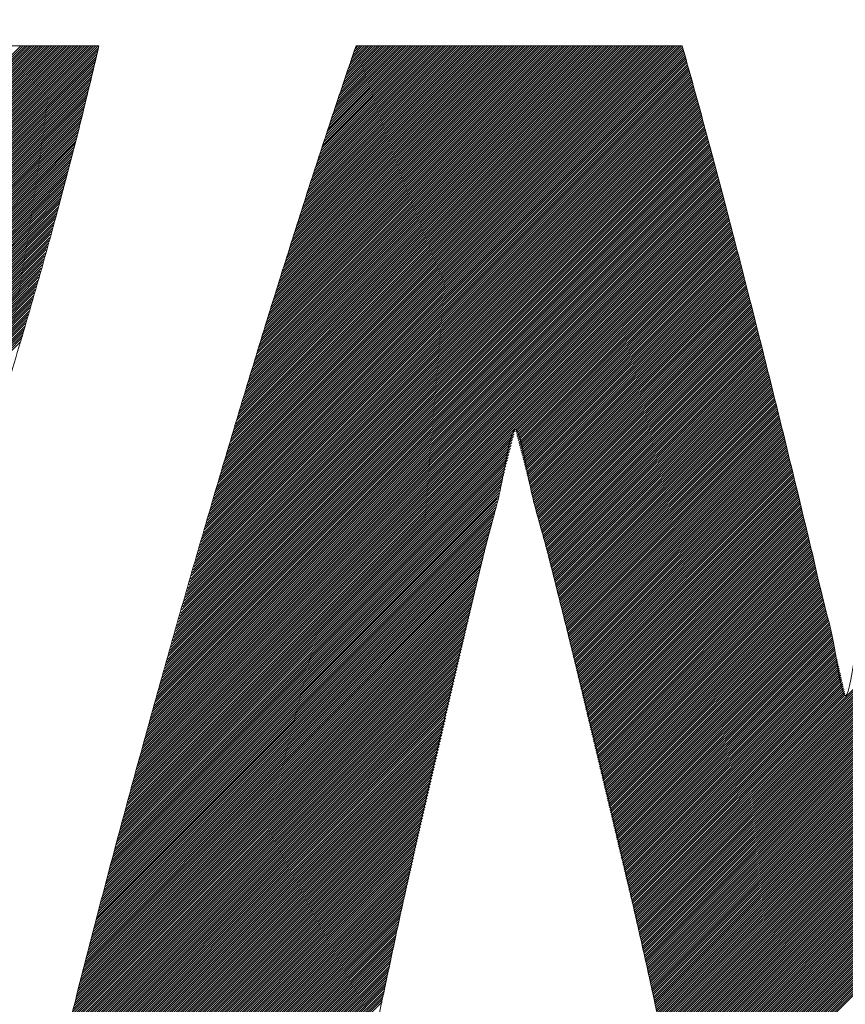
# Model space of a CAD drawing. Header units: millimetres. Extents: x 0 to 1076, y 0 to 742.
# Tile 52 of 125: x 138.32 to 141.66, y 486.02 to 490.01. Entities that reach past the tile are written whole.
import ezdxf

# ---------------------------------------------------------------- set-up
doc = ezdxf.new("R2010")
doc.units = ezdxf.units.MM
doc.header["$LTSCALE"] = 0.454724
doc.layers.add('NoLayerName_001', color=7, linetype='Continuous')
doc.layers.add('NoLayerName_002', color=7, linetype='Continuous')

# ---------------------------------------------------------------- blocks, each defined once
blk = doc.blocks.new('JZB_0009')
at = {"layer": 'NoLayerName_002', "color": 7, "linetype": 'Continuous', "lineweight": 25}
for p, q in [((4.3245, 4.8402), (2.5644, 3.0801)), ((4.3335, 4.8402), (2.5733, 3.0801)), ((4.3424, 4.8402), (2.5822, 3.0801)), ((4.3513, 4.8402), (2.5911, 3.0801)), ((4.3602, 4.8402), (2.6, 3.0801)), ((4.3691, 4.8402), (2.6089, 3.0801)), ((4.378, 4.8402), (2.6179, 3.0801)), ((4.3869, 4.8402), (2.6268, 3.0801)), ((4.3958, 4.8402), (2.6357, 3.0801)), ((4.4047, 4.8402), (2.6446, 3.0801)), ((4.4136, 4.8402), (2.6535, 3.0801)), ((4.4225, 4.8402), (2.6624, 3.0801)), ((4.4314, 4.8402), (2.6713, 3.0801)), ((4.4404, 4.8402), (2.6802, 3.0801)), ((4.4493, 4.8402), (2.6891, 3.0801)), ((4.4582, 4.8402), (2.698, 3.0801)), ((4.4671, 4.8402), (2.7069, 3.0801)), ((4.476, 4.8402), (2.7158, 3.0801)), ((4.4849, 4.8402), (2.7248, 3.0801)), ((4.4938, 4.8402), (2.7337, 3.0801)), ((4.5027, 4.8402), (2.7426, 3.0801)), ((4.5116, 4.8402), (2.7515, 3.0801)), ((4.5205, 4.8402), (2.7604, 3.0801)), ((4.5294, 4.8402), (2.7693, 3.0801)), ((4.5383, 4.8402), (2.7782, 3.0801)), ((4.5473, 4.8402), (2.7871, 3.0801)), ((4.5562, 4.8402), (2.796, 3.0801)), ((4.5651, 4.8402), (2.8049, 3.0801)), ((4.574, 4.8402), (2.8138, 3.0801)), ((4.5829, 4.8402), (2.8227, 3.0801)), ((4.5918, 4.8402), (2.8317, 3.0801)), ((4.6007, 4.8402), (2.8406, 3.0801)), ((4.6096, 4.8402), (2.8495, 3.0801)), ((4.6185, 4.8402), (2.8584, 3.0801)), ((4.6274, 4.8402), (2.8673, 3.0801)), ((4.6363, 4.8402), (2.8762, 3.0801)), ((4.6381, 4.833), (2.8851, 3.0801)), ((4.6352, 4.8213), (2.894, 3.0801)), ((7.0051, 4.8215), (5.0675, 2.8839)), ((7.0031, 4.8284), (5.0711, 2.8964)), ((7.0012, 4.8354), (5.0747, 2.9089)), ((6.9971, 4.8402), (5.0783, 2.9214)), ((6.9882, 4.8402), (5.0819, 2.9339)), ((6.9793, 4.8402), (5.0855, 2.9464)), ((6.9703, 4.8402), (5.0891, 2.9589)), ((6.9614, 4.8402), (5.0926, 2.9714)), ((6.9525, 4.8402), (5.0962, 2.9839)), ((6.9436, 4.8402), (5.0998, 2.9964)), ((6.9347, 4.8402), (5.1034, 3.0089)), ((6.9258, 4.8402), (5.107, 3.0214)), ((6.9169, 4.8402), (5.1106, 3.0339)), ((6.908, 4.8402), (5.1142, 3.0464)), ((6.8991, 4.8402), (5.1178, 3.0589)), ((6.8902, 4.8402), (5.1213, 3.0714)), ((6.8813, 4.8402), (5.1249, 3.0839)), ((6.8724, 4.8402), (5.1285, 3.0964)), ((6.8634, 4.8402), (5.1321, 3.1089)), ((6.8545, 4.8402), (5.1357, 3.1214)), ((6.8456, 4.8402), (5.1393, 3.1339)), ((6.8367, 4.8402), (5.143, 3.1465)), ((6.8278, 4.8402), (5.1469, 3.1593)), ((6.8189, 4.8402), (5.1507, 3.1721)), ((6.81, 4.8402), (5.1546, 3.1848)), ((6.8011, 4.8402), (5.1585, 3.1976)), ((6.7922, 4.8402), (5.1623, 3.2103)), ((6.7833, 4.8402), (5.1662, 3.2231)), ((6.7744, 4.8402), (5.17, 3.2359)), ((6.7655, 4.8402), (5.1739, 3.2486)), ((6.7565, 4.8402), (5.1777, 3.2614)), ((6.7476, 4.8402), (5.1816, 3.2742)), ((6.7387, 4.8402), (5.1854, 3.2869)), ((6.7298, 4.8402), (5.1893, 3.2997)), ((6.7209, 4.8402), (5.1931, 3.3124)), ((6.712, 4.8402), (5.197, 3.3252)), ((6.7031, 4.8402), (5.2009, 3.338)), ((6.6942, 4.8402), (5.2047, 3.3507)), ((6.6853, 4.8402), (5.2086, 3.3635)), ((6.6764, 4.8402), (5.2124, 3.3763)), ((6.6675, 4.8402), (5.2163, 3.389)), ((6.6586, 4.8402), (5.2201, 3.4018)), ((6.6496, 4.8402), (5.224, 3.4145)), ((6.6407, 4.8402), (5.2278, 3.4273)), ((6.6318, 4.8402), (5.2317, 3.4401)), ((6.6229, 4.8402), (5.2355, 3.4528)), ((6.614, 4.8402), (5.2394, 3.4656)), ((6.6051, 4.8402), (5.2432, 3.4784)), ((6.5962, 4.8402), (5.2471, 3.4911)), ((6.5873, 4.8402), (5.251, 3.5039)), ((6.5784, 4.8402), (5.2548, 3.5166)), ((6.5695, 4.8402), (5.2587, 3.5294)), ((6.5606, 4.8402), (5.2625, 3.5422)), ((6.5517, 4.8402), (5.2664, 3.5549)), ((6.5427, 4.8402), (5.2702, 3.5677)), ((6.5338, 4.8402), (5.2741, 3.5805)), ((6.5249, 4.8402), (5.2779, 3.5932)), ((6.516, 4.8402), (5.2818, 3.606)), ((6.5071, 4.8402), (5.2856, 3.6187)), ((6.4982, 4.8402), (5.2895, 3.6315)), ((6.4893, 4.8402), (5.2934, 3.6443)), ((6.4804, 4.8402), (5.2975, 3.6573)), ((6.4715, 4.8402), (5.3015, 3.6703)), ((6.4626, 4.8402), (5.3056, 3.6832)), ((6.4537, 4.8402), (5.3096, 3.6962)), ((6.4448, 4.8402), (5.3137, 3.7092)), ((6.4358, 4.8402), (5.3177, 3.7221)), ((6.4269, 4.8402), (5.3218, 3.7351)), ((6.418, 4.8402), (5.3259, 3.748)), ((6.4091, 4.8402), (5.3299, 3.761)), ((6.4002, 4.8402), (5.334, 3.774)), ((6.3913, 4.8402), (5.338, 3.7869)), ((6.3824, 4.8402), (5.3421, 3.7999)), ((6.3735, 4.8402), (5.3461, 3.8129)), ((6.3646, 4.8402), (5.3502, 3.8258)), ((6.3557, 4.8402), (5.3542, 3.8388)), ((6.3468, 4.8402), (5.3583, 3.8517)), ((6.3379, 4.8402), (5.3623, 3.8647)), ((6.3289, 4.8402), (5.3664, 3.8777)), ((6.32, 4.8402), (5.3705, 3.8906)), ((6.3111, 4.8402), (5.3745, 3.9036)), ((6.3022, 4.8402), (5.3786, 3.9166)), ((6.2933, 4.8402), (5.3826, 3.9295)), ((6.2844, 4.8402), (5.3867, 3.9425)), ((6.2755, 4.8402), (5.3907, 3.9554)), ((6.2666, 4.8402), (5.3948, 3.9684)), ((6.2577, 4.8402), (5.3988, 3.9814)), ((6.2488, 4.8402), (5.4029, 3.9943)), ((6.2399, 4.8402), (5.4069, 4.0073)), ((6.2309, 4.8402), (5.411, 4.0203)), ((6.222, 4.8402), (5.415, 4.0332)), ((6.2131, 4.8402), (5.4191, 4.0462)), ((6.2042, 4.8402), (5.4232, 4.0591)), ((6.1953, 4.8402), (5.4272, 4.0721)), ((6.1864, 4.8402), (5.4313, 4.0851)), ((6.1775, 4.8402), (5.4353, 4.098)), ((6.1686, 4.8402), (5.4394, 4.111)), ((6.1597, 4.8402), (5.4436, 4.1241)), ((6.1508, 4.8402), (5.4479, 4.1373)), ((6.1419, 4.8402), (5.4521, 4.1505)), ((6.133, 4.8402), (5.4564, 4.1637)), ((6.124, 4.8402), (5.4607, 4.1769)), ((6.1151, 4.8402), (5.465, 4.1901)), ((6.1062, 4.8402), (5.4693, 4.2033)), ((6.0973, 4.8402), (5.4736, 4.2165)), ((6.0884, 4.8402), (5.4779, 4.2297)), ((6.0795, 4.8402), (5.4822, 4.2429)), ((6.0706, 4.8402), (5.4865, 4.2561)), ((6.0617, 4.8402), (5.4908, 4.2693)), ((6.0528, 4.8402), (5.4951, 4.2825)), ((6.0439, 4.8402), (5.4994, 4.2957)), ((6.035, 4.8402), (5.5036, 4.3089)), ((6.0261, 4.8402), (5.5079, 4.3221)), ((6.0171, 4.8402), (5.5122, 4.3353)), ((6.0082, 4.8402), (5.5165, 4.3485)), ((5.9993, 4.8402), (5.5208, 4.3617)), ((5.9904, 4.8402), (5.5251, 4.3749)), ((5.9815, 4.8402), (5.5294, 4.3881)), ((5.9726, 4.8402), (5.5337, 4.4013)), ((5.9637, 4.8402), (5.538, 4.4145)), ((5.9548, 4.8402), (5.5423, 4.4277)), ((5.9459, 4.8402), (5.5466, 4.4409)), ((5.937, 4.8402), (5.5509, 4.4541)), ((5.9281, 4.8402), (5.5552, 4.4673)), ((5.9192, 4.8402), (5.5594, 4.4805)), ((5.9102, 4.8402), (5.5637, 4.4937)), ((5.9013, 4.8402), (5.568, 4.5069)), ((5.8924, 4.8402), (5.5723, 4.5201)), ((5.8835, 4.8402), (5.5766, 4.5333)), ((5.8746, 4.8402), (5.5809, 4.5465)), ((5.8657, 4.8402), (5.5852, 4.5597)), ((5.8568, 4.8402), (5.5897, 4.5731)), ((5.8479, 4.8402), (5.5942, 4.5866)), ((5.839, 4.8402), (5.5987, 4.6)), ((5.8301, 4.8402), (5.6033, 4.6134)), ((5.8212, 4.8402), (5.6078, 4.6268)), ((5.8123, 4.8402), (5.6123, 4.6402)), ((5.8033, 4.8402), (5.6168, 4.6537)), ((5.7944, 4.8402), (5.6213, 4.6671)), ((5.7855, 4.8402), (5.6258, 4.6805)), ((5.7766, 4.8402), (5.6303, 4.6939)), ((5.7677, 4.8402), (5.6348, 4.7073)), ((5.7588, 4.8402), (5.6393, 4.7207)), ((5.7499, 4.8402), (5.6438, 4.7342)), ((5.741, 4.8402), (5.6484, 4.7476)), ((5.7321, 4.8402), (5.6529, 4.761)), ((5.7232, 4.8402), (5.6575, 4.7745)), ((5.7143, 4.8402), (5.6621, 4.788)), ((5.7054, 4.8402), (5.6667, 4.8016)), ((5.6964, 4.8402), (5.6713, 4.8151)), ((5.6875, 4.8402), (5.676, 4.8286)), ((4.6268, 4.7861), (2.8983, 3.0576)), ((4.6296, 4.7979), (2.902, 3.0702)), ((4.6324, 4.8096), (2.9029, 3.0801)), ((7.0167, 4.7797), (5.046, 2.809)), ((7.0148, 4.7867), (5.0496, 2.8215)), ((7.0129, 4.7936), (5.0532, 2.834)), ((7.0109, 4.8006), (5.0568, 2.8465)), ((7.009, 4.8076), (5.0604, 2.859)), ((7.007, 4.8145), (5.0639, 2.8714)), ((4.6155, 4.7392), (2.8834, 3.0071)), ((4.6183, 4.7509), (2.8871, 3.0197)), ((4.6212, 4.7627), (2.8908, 3.0323)), ((4.624, 4.7744), (2.8946, 3.045)), ((7.0265, 4.7449), (5.0281, 2.7465)), ((7.0245, 4.7519), (5.0317, 2.759)), ((7.0226, 4.7588), (5.0352, 2.7715)), ((7.0206, 4.7658), (5.0388, 2.784)), ((7.0187, 4.7727), (5.0424, 2.7965)), ((4.6071, 4.704), (2.8722, 2.9692)), ((4.6099, 4.7158), (2.8759, 2.9818)), ((4.6127, 4.7275), (2.8797, 2.9945)), ((7.0379, 4.7029), (5.0065, 2.6715)), ((7.036, 4.7099), (5.0101, 2.684)), ((7.0341, 4.7169), (5.0137, 2.6965)), ((7.0322, 4.7239), (5.0173, 2.709)), ((7.0303, 4.7309), (5.0209, 2.7215)), ((7.0284, 4.7379), (5.0245, 2.734)), ((4.5986, 4.6689), (2.8611, 2.9313)), ((4.6014, 4.6806), (2.8648, 2.9439)), ((4.6042, 4.6923), (2.8685, 2.9566)), ((7.0493, 4.6608), (4.985, 2.5965)), ((7.0474, 4.6678), (4.9886, 2.609)), ((7.0455, 4.6748), (4.9922, 2.6215)), ((7.0436, 4.6818), (4.9958, 2.634)), ((7.0417, 4.6889), (4.9994, 2.6465)), ((7.0398, 4.6959), (5.003, 2.659)), ((4.5873, 4.6219), (2.8462, 2.8808)), ((4.5902, 4.6337), (2.8499, 2.8934)), ((4.593, 4.6454), (2.8536, 2.906)), ((4.5958, 4.6571), (2.8573, 2.9187)), ((7.0588, 4.6257), (4.9671, 2.5341)), ((7.0569, 4.6327), (4.9707, 2.5466)), ((7.055, 4.6398), (4.9743, 2.5591)), ((7.0531, 4.6468), (4.9778, 2.5715)), ((7.0512, 4.6538), (4.9814, 2.584)), ((4.5789, 4.5868), (2.835, 2.8429)), ((4.5817, 4.5985), (2.8387, 2.8555)), ((4.5845, 4.6102), (2.8424, 2.8681)), ((7.0701, 4.5837), (4.9456, 2.4591)), ((7.0682, 4.5907), (4.9491, 2.4716)), ((7.0663, 4.5977), (4.9527, 2.4841)), ((7.0644, 4.6047), (4.9563, 2.4966)), ((7.0626, 4.6117), (4.9599, 2.5091)), ((7.0607, 4.6187), (4.9635, 2.5216)), ((4.5704, 4.5516), (2.8238, 2.805)), ((4.5732, 4.5633), (2.8275, 2.8176)), ((4.5761, 4.575), (2.8313, 2.8302)), ((7.0815, 4.5416), (4.924, 2.3841)), ((7.0796, 4.5486), (4.9276, 2.3966)), ((7.0777, 4.5556), (4.9312, 2.4091)), ((7.0758, 4.5626), (4.9348, 2.4216)), ((7.0739, 4.5696), (4.9384, 2.4341)), ((7.072, 4.5766), (4.942, 2.4466)), ((4.5582, 4.5038), (2.8089, 2.7545)), ((4.5613, 4.5158), (2.8127, 2.7671)), ((4.5644, 4.5278), (2.8164, 2.7797)), ((4.5675, 4.5398), (2.8201, 2.7924)), ((7.091, 4.5065), (4.9061, 2.3216)), ((7.0891, 4.5135), (4.9097, 2.3341)), ((7.0872, 4.5205), (4.9133, 2.3466)), ((7.0853, 4.5276), (4.9169, 2.3591)), ((7.0834, 4.5346), (4.9204, 2.3716)), ((4.5489, 4.4677), (2.7975, 2.7163)), ((4.552, 4.4797), (2.8015, 2.7292)), ((4.5551, 4.4918), (2.8052, 2.7418)), ((7.1024, 4.4644), (4.8846, 2.2467)), ((7.1005, 4.4715), (4.8882, 2.2592)), ((7.0986, 4.4785), (4.8917, 2.2716)), ((7.0967, 4.4855), (4.8953, 2.2841)), ((7.0948, 4.4925), (4.8989, 2.2966)), ((7.0929, 4.4995), (4.9025, 2.3091)), ((4.5396, 4.4317), (2.7858, 2.6778)), ((4.5427, 4.4437), (2.7897, 2.6907)), ((4.5458, 4.4557), (2.7936, 2.7035)), ((7.1137, 4.4224), (4.863, 2.1717)), ((7.1118, 4.4294), (4.8666, 2.1842)), ((7.1099, 4.4364), (4.8702, 2.1967)), ((7.108, 4.4434), (4.8738, 2.2092)), ((7.1061, 4.4504), (4.8774, 2.2217)), ((7.1043, 4.4574), (4.881, 2.2342)), ((4.5272, 4.3837), (2.77, 2.6265)), ((4.5303, 4.3957), (2.774, 2.6393)), ((4.5334, 4.4077), (2.7779, 2.6522)), ((4.5365, 4.4197), (2.7818, 2.665)), ((7.1232, 4.3873), (4.8451, 2.1092)), ((7.1213, 4.3943), (4.8487, 2.1217)), ((7.1194, 4.4013), (4.8523, 2.1342)), ((7.1175, 4.4083), (4.8559, 2.1467)), ((7.1156, 4.4153), (4.8595, 2.1592)), ((4.5179, 4.3476), (2.7583, 2.588)), ((4.521, 4.3596), (2.7622, 2.6008)), ((4.5241, 4.3717), (2.7661, 2.6137)), ((7.1346, 4.3452), (4.8249, 2.0355)), ((7.1327, 4.3522), (4.8282, 2.0477)), ((7.1308, 4.3592), (4.8315, 2.06)), ((7.1289, 4.3663), (4.8349, 2.0722)), ((7.127, 4.3733), (4.8382, 2.0845)), ((7.1251, 4.3803), (4.8415, 2.0967)), ((9.8031, 4.3501), (6.8026, 1.3497)), ((9.8052, 4.3433), (6.8044, 1.3425)), ((4.5086, 4.3116), (2.7465, 2.5495)), ((4.5117, 4.3236), (2.7504, 2.5623)), ((4.5148, 4.3356), (2.7543, 2.5752)), ((7.146, 4.3031), (4.8049, 1.9621)), ((7.1441, 4.3102), (4.8082, 1.9743)), ((7.1422, 4.3172), (4.8115, 1.9865)), ((7.1403, 4.3242), (4.8149, 1.9988)), ((7.1384, 4.3312), (4.8182, 2.011)), ((7.1365, 4.3382), (4.8215, 2.0233)), ((9.8074, 4.3366), (6.8061, 1.3353)), ((9.8096, 4.3299), (6.8078, 1.3281)), ((9.8117, 4.3231), (6.8095, 1.3209)), ((9.8139, 4.3164), (6.8112, 1.3137)), ((9.8161, 4.3097), (6.813, 1.3065)), ((9.8183, 4.3029), (6.8147, 1.2993)), ((4.4962, 4.2636), (2.7308, 2.4981)), ((4.4993, 4.2756), (2.7347, 2.511)), ((4.5024, 4.2876), (2.7386, 2.5238)), ((4.5055, 4.2996), (2.7426, 2.5367)), ((7.1554, 4.2681), (4.7882, 1.9009)), ((7.1535, 4.2751), (4.7916, 1.9131)), ((7.1516, 4.2821), (4.7949, 1.9253)), ((7.1497, 4.2891), (4.7982, 1.9376)), ((7.1478, 4.2961), (4.8015, 1.9498)), ((9.8204, 4.2962), (6.8164, 1.2921)), ((9.8226, 4.2894), (6.8181, 1.2849)), ((9.8248, 4.2827), (6.8198, 1.2778)), ((9.8269, 4.276), (6.8215, 1.2706)), ((9.8291, 4.2692), (6.8233, 1.2634)), ((9.8313, 4.2625), (6.825, 1.2562)), ((4.4866, 4.2273), (2.719, 2.4596)), ((4.49, 4.2396), (2.7229, 2.4725)), ((4.4931, 4.2516), (2.7269, 2.4853)), ((7.1665, 4.2257), (4.7682, 1.8274)), ((7.1646, 4.2327), (4.7716, 1.8397)), ((7.1628, 4.2398), (4.7749, 1.8519)), ((7.161, 4.2469), (4.7782, 1.8642)), ((7.1591, 4.254), (4.7816, 1.8764)), ((7.1573, 4.261), (4.7849, 1.8886)), ((9.8335, 4.2558), (6.8267, 1.249)), ((9.8356, 4.249), (6.8284, 1.2418)), ((9.8378, 4.2423), (6.8301, 1.2346)), ((9.84, 4.2355), (6.8319, 1.2274)), ((9.8421, 4.2288), (6.8336, 1.2202)), ((9.8443, 4.2221), (6.8353, 1.213)), ((4.4761, 4.1901), (2.7072, 2.4211)), ((4.4796, 4.2025), (2.7112, 2.434)), ((4.4831, 4.2149), (2.7151, 2.4468)), ((7.1774, 4.1832), (4.7483, 1.754)), ((7.1756, 4.1903), (4.7516, 1.7662)), ((7.1738, 4.1973), (4.7549, 1.7785)), ((7.1719, 4.2044), (4.7582, 1.7907)), ((7.1701, 4.2115), (4.7616, 1.803)), ((7.1683, 4.2186), (4.7649, 1.8152)), ((9.8465, 4.2153), (6.8369, 1.2058)), ((9.8486, 4.2086), (6.8385, 1.1985)), ((9.8508, 4.2018), (6.8401, 1.1911)), ((9.853, 4.1951), (6.8417, 1.1838)), ((9.8552, 4.1884), (6.8433, 1.1765)), ((9.8573, 4.1816), (6.8449, 1.1692)), ((4.4656, 4.1528), (2.6955, 2.3826)), ((4.4691, 4.1652), (2.6994, 2.3955)), ((4.4726, 4.1776), (2.7033, 2.4083)), ((7.1847, 4.1549), (4.7349, 1.705)), ((7.1829, 4.1619), (4.7383, 1.7173)), ((7.1811, 4.169), (4.7416, 1.7295)), ((7.1793, 4.1761), (4.7449, 1.7418)), ((7.1866, 4.1478), (6.3248, 3.286)), ((9.8595, 4.1749), (6.8464, 1.1618)), ((9.8617, 4.1682), (6.848, 1.1545)), ((9.8638, 4.1614), (6.8496, 1.1472)), ((4.4516, 4.1032), (2.6789, 2.3304)), ((4.4551, 4.1156), (2.683, 2.3435)), ((4.4586, 4.128), (2.6872, 2.3565)), ((4.4621, 4.1404), (2.6913, 2.3696)), ((7.1884, 4.1407), (6.3269, 3.2792)), ((7.1902, 4.1336), (6.3288, 3.2722)), ((7.1921, 4.1265), (6.3306, 3.2651)), ((7.1939, 4.1195), (6.3325, 3.2581)), ((7.1957, 4.1124), (6.3344, 3.2511)), ((7.1976, 4.1053), (6.3363, 3.244)), ((4.4411, 4.066), (2.6664, 2.2913)), ((4.4446, 4.0784), (2.6706, 2.3043)), ((4.4481, 4.0908), (2.6747, 2.3174)), ((7.1994, 4.0982), (6.3381, 3.237)), ((7.2012, 4.0911), (6.34, 3.2299)), ((7.203, 4.0841), (6.3418, 3.2228)), ((7.2049, 4.077), (6.3436, 3.2157)), ((7.2067, 4.0699), (6.3455, 3.2087)), ((7.2085, 4.0628), (6.3473, 3.2016)), ((4.4306, 4.0287), (2.654, 2.2521)), ((4.4341, 4.0411), (2.6582, 2.2652)), ((4.4376, 4.0535), (2.6623, 2.2782)), ((7.2104, 4.0557), (6.3491, 3.1945)), ((7.2122, 4.0487), (6.351, 3.1875)), ((7.214, 4.0416), (6.3528, 3.1804)), ((7.2158, 4.0345), (6.3546, 3.1733)), ((7.2177, 4.0274), (6.3565, 3.1662)), ((4.4201, 3.9915), (2.6416, 2.2129)), ((4.4236, 4.0039), (2.6457, 2.226)), ((4.4271, 4.0163), (2.6499, 2.2391)), ((7.2195, 4.0204), (6.3583, 3.1592)), ((7.2213, 4.0133), (6.3601, 3.1521)), ((7.2232, 4.0062), (6.362, 3.145)), ((7.225, 3.9991), (6.3638, 3.1379)), ((7.2268, 3.992), (6.3656, 3.1309)), ((7.2286, 3.985), (6.3675, 3.1238)), ((4.4096, 3.9543), (2.6291, 2.1738)), ((4.4131, 3.9667), (2.6333, 2.1868)), ((4.4166, 3.9791), (2.6374, 2.1999)), ((7.2305, 3.9779), (6.3693, 3.1167)), ((7.2323, 3.9708), (6.3711, 3.1096)), ((7.2341, 3.9637), (6.373, 3.1026)), ((7.236, 3.9566), (6.3748, 3.0955)), ((7.2378, 3.9496), (6.3766, 3.0884)), ((4.3956, 3.9046), (2.6126, 2.1216)), ((4.3991, 3.917), (2.6167, 2.1346)), ((4.4026, 3.9294), (2.6208, 2.1477)), ((4.4061, 3.9419), (2.625, 2.1607)), ((7.2396, 3.9425), (6.3785, 3.0813)), ((7.2415, 3.9354), (6.3803, 3.0743)), ((7.2433, 3.9283), (6.3821, 3.0672)), ((7.2451, 3.9212), (6.384, 3.0601)), ((7.2469, 3.9142), (6.3858, 3.053)), ((7.2488, 3.9071), (6.3876, 3.046)), ((4.3851, 3.8674), (2.6001, 2.0824)), ((4.3886, 3.8798), (2.6043, 2.0955)), ((4.3921, 3.8922), (2.6084, 2.1085)), ((7.2506, 3.9), (6.3895, 3.0389)), ((7.2524, 3.8929), (6.3913, 3.0318)), ((7.2543, 3.8858), (6.3931, 3.0247)), ((7.2561, 3.8788), (6.395, 3.0177)), ((7.2579, 3.8717), (6.3968, 3.0106)), ((7.2597, 3.8646), (6.3986, 3.0035)), ((4.3746, 3.8302), (2.5877, 2.0432)), ((4.3781, 3.8426), (2.5918, 2.0563)), ((4.3816, 3.855), (2.596, 2.0694)), ((7.2616, 3.8575), (6.4005, 2.9964)), ((7.2634, 3.8505), (6.4023, 2.9894)), ((7.2652, 3.8434), (6.4041, 2.9823)), ((7.2671, 3.8363), (6.406, 2.9752)), ((7.2689, 3.8292), (6.4078, 2.9681)), ((4.3641, 3.7929), (2.5747, 2.0035)), ((4.3676, 3.8053), (2.579, 2.0168)), ((4.3711, 3.8178), (2.5834, 2.0301)), ((7.2707, 3.8221), (6.4096, 2.9611)), ((7.2725, 3.8151), (6.4115, 2.954)), ((7.2744, 3.808), (6.4133, 2.9469)), ((7.2762, 3.8009), (6.4151, 2.9398)), ((7.278, 3.7938), (6.417, 2.9328)), ((7.2799, 3.7867), (6.4188, 2.9257)), ((4.3536, 3.7557), (2.5615, 1.9636)), ((4.3571, 3.7681), (2.5659, 1.9769)), ((4.3606, 3.7805), (2.5703, 1.9902)), ((7.2817, 3.7797), (6.4206, 2.9186)), ((7.2835, 3.7726), (6.4225, 2.9115)), ((7.2854, 3.7655), (6.4243, 2.9045)), ((7.2872, 3.7584), (6.4261, 2.8974)), ((7.289, 3.7513), (6.428, 2.8903)), ((7.2908, 3.7443), (6.4298, 2.8832)), ((4.3396, 3.7061), (2.5439, 1.9104)), ((4.3431, 3.7185), (2.5483, 1.9237)), ((4.3466, 3.7309), (2.5527, 1.937)), ((4.3501, 3.7433), (2.5571, 1.9503)), ((7.2926, 3.7371), (6.4316, 2.8762)), ((7.2944, 3.73), (6.4335, 2.8691)), ((7.2962, 3.7229), (6.4353, 2.862)), ((7.2979, 3.7157), (6.4371, 2.8549)), ((7.2997, 3.7086), (6.439, 2.8479)), ((4.3291, 3.6688), (2.5308, 1.8705)), ((4.3326, 3.6812), (2.5352, 1.8838)), ((4.3361, 3.6936), (2.5396, 1.8971)), ((7.3015, 3.7015), (6.4408, 2.8408)), ((7.3033, 3.6943), (6.4426, 2.8337)), ((7.305, 3.6872), (6.4445, 2.8266)), ((7.3068, 3.6801), (6.4463, 2.8196)), ((7.3086, 3.6729), (6.4481, 2.8125)), ((7.3104, 3.6658), (6.45, 2.8054)), ((4.3221, 3.644), (2.522, 1.8439)), ((4.3256, 3.6564), (2.5264, 1.8572)), ((7.3121, 3.6586), (6.4518, 2.7983)), ((7.3139, 3.6515), (6.4536, 2.7913)), ((7.3157, 3.6444), (6.4555, 2.7842)), ((7.3174, 3.6372), (6.4573, 2.7771)), ((7.3192, 3.6301), (6.4591, 2.77)), ((7.321, 3.623), (6.461, 2.763)), ((7.3228, 3.6158), (6.4628, 2.7559)), ((7.3245, 3.6087), (6.4646, 2.7488)), ((7.3263, 3.6016), (6.4665, 2.7417)), ((7.3281, 3.5944), (6.4683, 2.7347)), ((7.3299, 3.5873), (6.4701, 2.7276)), ((7.3316, 3.5802), (6.472, 2.7205)), ((7.3334, 3.573), (6.4738, 2.7134)), ((7.3352, 3.5659), (6.4757, 2.7064)), ((7.337, 3.5588), (6.4775, 2.6993)), ((7.3387, 3.5516), (6.4793, 2.6922)), ((7.3405, 3.5445), (6.4812, 2.6851)), ((7.3423, 3.5373), (6.483, 2.6781)), ((7.344, 3.5302), (6.4848, 2.671)), ((7.3458, 3.5231), (6.4867, 2.6639)), ((7.3476, 3.5159), (6.4885, 2.6568)), ((7.3494, 3.5088), (6.4903, 2.6498)), ((7.3511, 3.5017), (6.4922, 2.6427)), ((7.3529, 3.4945), (6.494, 2.6356)), ((7.3547, 3.4874), (6.4958, 2.6285)), ((7.3565, 3.4803), (6.4977, 2.6215)), ((7.3582, 3.4731), (6.4995, 2.6144)), ((7.36, 3.466), (6.5013, 2.6073)), ((7.3618, 3.4589), (6.5032, 2.6002)), ((7.3635, 3.4517), (6.505, 2.5932)), ((7.3653, 3.4446), (6.5068, 2.5861)), ((7.3671, 3.4375), (6.5087, 2.579)), ((7.3689, 3.4303), (6.5105, 2.5719)), ((7.3706, 3.4232), (6.5123, 2.5648)), ((7.3724, 3.416), (6.514, 2.5576)), ((7.3742, 3.4089), (6.5157, 2.5504)), ((7.376, 3.4018), (6.5174, 2.5432)), ((7.3777, 3.3946), (6.5191, 2.5361)), ((7.3795, 3.3875), (6.5209, 2.5289)), ((7.3813, 3.3804), (6.5226, 2.5217)), ((7.3831, 3.3732), (6.5243, 2.5145)), ((7.3848, 3.3661), (6.526, 2.5073)), ((7.3866, 3.359), (6.5277, 2.5001)), ((7.3884, 3.3518), (6.5295, 2.4929)), ((7.3901, 3.3447), (6.5312, 2.4857)), ((7.3919, 3.3376), (6.5329, 2.4785)), ((7.3937, 3.3304), (6.5346, 2.4713)), ((7.3955, 3.3233), (6.5363, 2.4642)), ((7.3972, 3.3162), (6.538, 2.457)), ((7.399, 3.309), (6.5398, 2.4498)), ((6.3198, 3.272), (4.7283, 1.6806)), ((6.3228, 3.284), (4.7316, 1.6928)), ((7.4008, 3.3019), (6.5415, 2.4426)), ((7.4026, 3.2947), (6.5432, 2.4354)), ((7.4043, 3.2876), (6.5449, 2.4282)), ((7.4061, 3.2805), (6.5466, 2.421)), ((7.4079, 3.2733), (6.5484, 2.4138)), ((7.4096, 3.2662), (6.5501, 2.4066)), ((8.9936, 3.2823), (6.8512, 1.1399)), ((8.9904, 3.2702), (6.8528, 1.1325)), ((6.3105, 3.2361), (4.7183, 1.6438)), ((6.3136, 3.2481), (4.7216, 1.6561)), ((6.3167, 3.2601), (4.7249, 1.6683)), ((7.4114, 3.2591), (6.5518, 2.3994)), ((7.4132, 3.2519), (6.5535, 2.3922)), ((7.415, 3.2448), (6.5552, 2.3851)), ((7.4167, 3.2377), (6.5569, 2.3779)), ((7.4185, 3.2305), (6.5587, 2.3707)), ((8.9872, 3.258), (6.8544, 1.1252)), ((8.9839, 3.2459), (6.856, 1.1179)), ((8.9807, 3.2338), (6.8575, 1.1106)), ((6.2983, 3.1882), (4.705, 1.5949)), ((6.3013, 3.2002), (4.7083, 1.6071)), ((6.3044, 3.2122), (4.7116, 1.6194)), ((6.3075, 3.2241), (4.7149, 1.6316)), ((7.4203, 3.2234), (6.5604, 2.3635)), ((7.4221, 3.2163), (6.5621, 2.3563)), ((7.4238, 3.2091), (6.5638, 2.3491)), ((7.4256, 3.202), (6.5655, 2.3419)), ((7.4274, 3.1949), (6.5673, 2.3347)), ((7.4291, 3.1877), (6.569, 2.3275)), ((8.9775, 3.2216), (6.8591, 1.1033)), ((8.9743, 3.2095), (6.8607, 1.0959)), ((8.9711, 3.1974), (6.8623, 1.0886)), ((6.2892, 3.1524), (4.6952, 1.5584)), ((6.2922, 3.1643), (4.6983, 1.5705)), ((6.2952, 3.1762), (4.7016, 1.5827)), ((7.4309, 3.1805), (6.5707, 2.3203)), ((7.4326, 3.1733), (6.5724, 2.3132)), ((7.4343, 3.1661), (6.5741, 2.306)), ((7.436, 3.159), (6.5758, 2.2988)), ((7.4377, 3.1518), (6.5776, 2.2916)), ((8.9679, 3.1853), (6.8639, 1.0813)), ((8.9647, 3.1731), (6.8655, 1.074)), ((8.9614, 3.161), (6.867, 1.0666)), ((8.9583, 3.149), (6.8686, 1.0593)), ((6.2801, 3.1166), (4.6857, 1.5222)), ((6.2831, 3.1285), (4.6889, 1.5343)), ((6.2861, 3.1404), (4.692, 1.5463)), ((7.4395, 3.1446), (6.5793, 2.2844)), ((7.4412, 3.1374), (6.581, 2.2772)), ((7.4429, 3.1302), (6.5827, 2.27)), ((7.4446, 3.123), (6.5844, 2.2628)), ((7.4464, 3.1158), (6.5862, 2.2556)), ((7.4481, 3.1087), (6.5879, 2.2484)), ((8.9552, 3.1369), (6.8702, 1.052)), ((8.952, 3.1249), (6.8718, 1.0447)), ((8.9489, 3.1128), (6.8734, 1.0373)), ((6.268, 3.0689), (4.6731, 1.474)), ((6.271, 3.0808), (4.6763, 1.4861)), ((6.2741, 3.0927), (4.6794, 1.4981)), ((6.2771, 3.1047), (4.6826, 1.5102)), ((7.4498, 3.1015), (6.5896, 2.2413)), ((7.4515, 3.0943), (6.5913, 2.2341)), ((7.4532, 3.0871), (6.593, 2.2269)), ((7.455, 3.0799), (6.5947, 2.2197)), ((7.4567, 3.0727), (6.5965, 2.2125)), ((8.9457, 3.1008), (6.875, 1.03)), ((8.9426, 3.0887), (6.8765, 1.0227)), ((8.9394, 3.0767), (6.8781, 1.0154)), ((6.259, 3.0331), (4.6637, 1.4378)), ((6.262, 3.045), (4.6668, 1.4499)), ((6.265, 3.0569), (4.67, 1.4619)), ((7.4584, 3.0655), (6.5982, 2.2053)), ((7.4601, 3.0583), (6.5999, 2.1981)), ((7.4619, 3.0512), (6.6016, 2.1909)), ((7.4636, 3.044), (6.6033, 2.1837)), ((7.4653, 3.0368), (6.6051, 2.1765)), ((7.467, 3.0296), (6.6068, 2.1694)), ((8.9363, 3.0646), (6.8797, 1.008)), ((8.9332, 3.0526), (6.8813, 1.0007)), ((8.93, 3.0405), (6.8829, 0.9934)), ((8.9269, 3.0285), (6.8845, 0.9861)), ((6.25, 2.9974), (4.6542, 1.4016)), ((6.2529, 3.0092), (4.6574, 1.4137)), ((6.2559, 3.0212), (4.6605, 1.4258)), ((7.4687, 3.0224), (6.6085, 2.1622)), ((7.4705, 3.0152), (6.6102, 2.155)), ((7.4722, 3.008), (6.6119, 2.1478)), ((7.4739, 3.0009), (6.6136, 2.1406)), ((7.4756, 2.9937), (6.6154, 2.1334)), ((8.9237, 3.0164), (6.886, 0.9787)), ((8.9206, 3.0044), (6.8876, 0.9714)), ((8.9174, 2.9923), (6.8892, 0.9641)), ((6.2383, 2.95), (4.6416, 1.3534)), ((6.2412, 2.9619), (4.6448, 1.3655)), ((6.2441, 2.9737), (4.6479, 1.3775)), ((6.2471, 2.9856), (4.6511, 1.3896)), ((7.4774, 2.9865), (6.6171, 2.1262)), ((7.4791, 2.9793), (6.6188, 2.119)), ((7.4808, 2.9721), (6.6205, 2.1118)), ((7.4825, 2.9649), (6.6222, 2.1046)), ((7.4842, 2.9577), (6.624, 2.0974)), ((7.486, 2.9506), (6.6257, 2.0903)), ((8.9143, 2.9803), (6.8908, 0.9568)), ((8.9111, 2.9682), (6.8924, 0.9494)), ((8.908, 2.9561), (6.894, 0.9421)), ((6.2295, 2.9145), (4.6322, 1.3172)), ((6.2324, 2.9263), (4.6354, 1.3293)), ((6.2353, 2.9382), (4.6385, 1.3414)), ((7.4877, 2.9434), (6.6274, 2.0831)), ((7.4894, 2.9362), (6.6291, 2.0759)), ((7.4911, 2.929), (6.6308, 2.0687)), ((7.4929, 2.9218), (6.6325, 2.0615)), ((7.4946, 2.9146), (6.6343, 2.0543)), ((7.4963, 2.9074), (6.636, 2.0471)), ((8.9049, 2.9441), (6.8955, 0.9348)), ((8.9017, 2.932), (6.8971, 0.9275)), ((8.8986, 2.92), (6.8987, 0.9201)), ((8.8954, 2.9079), (6.9003, 0.9128)), ((6.2207, 2.879), (4.6228, 1.2811)), ((6.2236, 2.8908), (4.6259, 1.2931)), ((6.2265, 2.9027), (4.6291, 1.3052)), ((7.498, 2.9003), (6.6377, 2.0399)), ((7.4997, 2.8931), (6.6394, 2.0327)), ((7.5015, 2.8859), (6.6411, 2.0255)), ((7.5032, 2.8787), (6.6429, 2.0184)), ((7.5049, 2.8715), (6.6446, 2.0112)), ((8.8923, 2.8959), (6.9019, 0.9055)), ((8.8891, 2.8838), (6.9035, 0.8982)), ((8.886, 2.8718), (6.905, 0.8908)), ((6.2089, 2.8316), (4.6102, 1.2328)), ((6.2119, 2.8434), (4.6133, 1.2449)), ((6.2148, 2.8553), (4.6165, 1.257)), ((6.2177, 2.8671), (4.6196, 1.269)), ((7.5066, 2.8643), (6.6463, 2.004)), ((7.5084, 2.8571), (6.648, 1.9968)), ((7.5101, 2.8499), (6.6497, 1.9896)), ((7.5118, 2.8428), (6.6514, 1.9824)), ((7.5135, 2.8356), (6.6532, 1.9752)), ((7.5152, 2.8284), (6.6549, 1.968)), ((8.8829, 2.8597), (6.9066, 0.8835)), ((8.8797, 2.8477), (6.9082, 0.8762)), ((8.8766, 2.8356), (6.9098, 0.8689)), ((6.2001, 2.7961), (4.6007, 1.1967)), ((6.203, 2.8079), (4.6039, 1.2087)), ((6.206, 2.8198), (4.607, 1.2208)), ((7.517, 2.8212), (6.6566, 1.9608)), ((7.5187, 2.814), (6.6583, 1.9536)), ((7.5204, 2.8068), (6.66, 1.9465)), ((7.5221, 2.7996), (6.6618, 1.9393)), ((7.5239, 2.7925), (6.6635, 1.9321)), ((8.8735, 2.8236), (6.9114, 0.8615)), ((8.8705, 2.8117), (6.913, 0.8542)), ((8.8675, 2.7999), (6.9146, 0.8469)), ((8.8645, 2.788), (6.9161, 0.8396)), ((6.1884, 2.7487), (4.5881, 1.1484)), ((6.1913, 2.7605), (4.5913, 1.1605)), ((6.1942, 2.7724), (4.5944, 1.1726)), ((6.1972, 2.7842), (4.5976, 1.1846)), ((7.5256, 2.7853), (6.6652, 1.9249)), ((7.5273, 2.7781), (6.6669, 1.9177)), ((7.529, 2.7709), (6.6686, 1.9105)), ((7.5307, 2.7637), (6.6703, 1.9033)), ((7.5325, 2.7565), (6.6721, 1.8961)), ((7.5342, 2.7493), (6.6738, 1.8889)), ((8.8615, 2.7761), (6.9177, 0.8322)), ((8.8586, 2.7642), (6.9193, 0.8249)), ((8.8556, 2.7523), (6.9209, 0.8176)), ((6.1796, 2.7132), (4.5787, 1.1123)), ((6.1825, 2.725), (4.5818, 1.1243)), ((6.1854, 2.7369), (4.585, 1.1364)), ((7.5359, 2.7422), (6.6755, 1.8817)), ((7.5376, 2.735), (6.6772, 1.8745)), ((7.5394, 2.7278), (6.6789, 1.8674)), ((7.5411, 2.7206), (6.6807, 1.8602)), ((7.5428, 2.7134), (6.6824, 1.853)), ((8.8526, 2.7404), (6.9225, 0.8103)), ((8.8496, 2.7285), (6.9241, 0.8029)), ((8.8466, 2.7166), (6.9256, 0.7956)), ((6.1708, 2.6777), (4.5692, 1.0761)), ((6.1737, 2.6895), (4.5724, 1.0881)), ((6.1766, 2.7013), (4.5755, 1.1002)), ((7.5445, 2.7062), (6.6841, 1.8458)), ((7.5462, 2.699), (6.6858, 1.8386)), ((7.548, 2.6919), (6.6875, 1.8314)), ((7.5497, 2.6847), (6.6892, 1.8242)), ((7.5514, 2.6775), (6.691, 1.817)), ((7.5531, 2.6703), (6.6927, 1.8098)), ((8.8436, 2.7047), (6.9272, 0.7883)), ((8.8407, 2.6928), (6.9288, 0.781)), ((8.8377, 2.6809), (6.9304, 0.7736)), ((8.8347, 2.669), (6.932, 0.7663)), ((6.1601, 2.6314), (4.5572, 1.0284)), ((6.1628, 2.6429), (4.5601, 1.0403)), ((6.1654, 2.6545), (4.5631, 1.0521)), ((6.1681, 2.6661), (4.5661, 1.064)), ((7.5549, 2.6631), (6.6944, 1.8026)), ((7.5566, 2.6559), (6.6961, 1.7955)), ((7.5583, 2.6487), (6.6978, 1.7883)), ((7.56, 2.6415), (6.6996, 1.7811)), ((7.5617, 2.6344), (6.7013, 1.7739)), ((8.8317, 2.6571), (6.9336, 0.759)), ((8.8287, 2.6452), (6.9351, 0.7517)), ((8.8257, 2.6334), (6.9367, 0.7443)), ((6.1521, 2.5966), (4.5483, 0.9928)), ((6.1548, 2.6082), (4.5513, 1.0047)), ((6.1574, 2.6198), (4.5542, 1.0166)), ((7.5635, 2.6272), (6.703, 1.7667)), ((7.5652, 2.62), (6.7047, 1.7595)), ((7.5669, 2.6128), (6.7064, 1.7523)), ((7.5686, 2.6056), (6.7081, 1.7451)), ((7.5703, 2.5983), (6.7099, 1.7379)), ((7.572, 2.5911), (6.7116, 1.7307)), ((8.8227, 2.6215), (6.9383, 0.737)), ((8.8198, 2.6096), (6.9399, 0.7297)), ((8.8168, 2.5977), (6.9415, 0.7224)), ((6.1414, 2.5503), (4.5365, 0.9454)), ((6.1441, 2.5619), (4.5395, 0.9573)), ((6.1468, 2.5735), (4.5424, 0.9691)), ((6.1494, 2.585), (4.5454, 0.981)), ((7.5736, 2.5839), (6.7133, 1.7236)), ((7.5753, 2.5767), (6.715, 1.7164)), ((7.577, 2.5694), (6.7167, 1.7092)), ((7.5787, 2.5622), (6.7185, 1.702)), ((7.5804, 2.555), (6.7202, 1.6948)), ((8.8138, 2.5858), (6.9431, 0.715)), ((8.8108, 2.5739), (6.9446, 0.7077)), ((8.8078, 2.562), (6.9462, 0.7004)), ((8.8048, 2.5501), (6.9478, 0.6931)), ((6.1334, 2.5156), (4.5277, 0.9098)), ((6.1361, 2.5272), (4.5306, 0.9217)), ((6.1388, 2.5387), (4.5336, 0.9336)), ((7.5821, 2.5478), (6.7219, 1.6876)), ((7.5838, 2.5406), (6.7236, 1.6804)), ((7.5854, 2.5333), (6.7253, 1.6732)), ((7.5871, 2.5261), (6.727, 1.666)), ((7.5888, 2.5189), (6.7288, 1.6588)), ((7.5905, 2.5117), (6.7305, 1.6517)), ((8.8019, 2.5382), (6.9494, 0.6857)), ((8.7989, 2.5263), (6.951, 0.6784)), ((8.7959, 2.5144), (6.9526, 0.6711)), ((6.1227, 2.4693), (4.5159, 0.8624)), ((6.1254, 2.4808), (4.5188, 0.8743)), ((6.1281, 2.4924), (4.5218, 0.8861)), ((6.1308, 2.504), (4.5247, 0.898)), ((7.5922, 2.5044), (6.7322, 1.6445)), ((7.5939, 2.4972), (6.7339, 1.6373)), ((7.5956, 2.49), (6.7356, 1.6301)), ((7.5972, 2.4828), (6.7374, 1.6229)), ((7.5989, 2.4756), (6.7391, 1.6157)), ((8.7929, 2.5025), (6.9541, 0.6638)), ((8.7899, 2.4906), (6.9557, 0.6564)), ((8.7869, 2.4787), (6.9573, 0.6491)), ((6.1147, 2.4345), (4.507, 0.8268)), ((6.1174, 2.4461), (4.51, 0.8387)), ((6.1201, 2.4577), (4.5129, 0.8506)), ((7.6006, 2.4683), (6.7408, 1.6085)), ((7.6023, 2.4611), (6.7425, 1.6013)), ((7.604, 2.4539), (6.7442, 1.5941)), ((7.6057, 2.4467), (6.7459, 1.5869)), ((7.6073, 2.4394), (6.7477, 1.5797)), ((7.609, 2.4322), (6.7494, 1.5726)), ((8.7839, 2.4668), (6.9589, 0.6418)), ((8.781, 2.455), (6.9605, 0.6345)), ((8.778, 2.4431), (6.9621, 0.6271)), ((8.775, 2.4312), (6.9636, 0.6198)), ((6.1067, 2.3998), (4.4982, 0.7913)), ((6.1094, 2.4114), (4.5011, 0.8031)), ((6.1121, 2.423), (4.5041, 0.815)), ((7.6107, 2.425), (6.7511, 1.5654)), ((7.6124, 2.4178), (6.7528, 1.5582)), ((7.6141, 2.4105), (6.7545, 1.551)), ((7.6158, 2.4033), (6.7563, 1.5438)), ((7.6175, 2.3961), (6.758, 1.5366)), ((8.772, 2.4193), (6.9652, 0.6125)), ((8.769, 2.4074), (6.9668, 0.6052)), ((8.766, 2.3955), (6.9684, 0.5978)), ((6.0961, 2.3535), (4.4864, 0.7438)), ((6.0987, 2.3651), (4.4894, 0.7557)), ((6.1014, 2.3766), (4.4923, 0.7676)), ((6.1041, 2.3882), (4.4952, 0.7794)), ((7.6191, 2.3889), (6.7597, 1.5294)), ((7.6208, 2.3817), (6.7614, 1.5222)), ((7.6225, 2.3744), (6.7631, 1.515)), ((7.6242, 2.3672), (6.7648, 1.5078)), ((7.6259, 2.36), (6.7666, 1.5007)), ((7.6276, 2.3528), (6.7683, 1.4935)), ((8.7631, 2.3836), (6.97, 0.5905)), ((8.7601, 2.3717), (6.9716, 0.5832)), ((8.7571, 2.3598), (6.9732, 0.5759)), ((6.088, 2.3188), (4.4776, 0.7083)), ((6.0907, 2.3303), (4.4805, 0.7201)), ((6.0934, 2.3419), (4.4835, 0.732)), ((7.6293, 2.3455), (6.77, 1.4863)), ((7.6309, 2.3383), (6.7717, 1.4791)), ((7.6326, 2.3311), (6.7734, 1.4719)), ((7.6343, 2.3239), (6.7752, 1.4647)), ((7.636, 2.3166), (6.7769, 1.4575)), ((8.7541, 2.3479), (6.9747, 0.5686)), ((8.7511, 2.336), (6.9763, 0.5612)), ((8.7481, 2.3241), (6.9779, 0.5539)), ((8.7451, 2.3122), (6.9794, 0.5464)), ((6.0774, 2.2724), (4.4658, 0.6608)), ((6.08, 2.284), (4.4687, 0.6727)), ((6.0827, 2.2956), (4.4717, 0.6846)), ((6.0854, 2.3072), (4.4746, 0.6964)), ((7.6377, 2.3094), (6.7786, 1.4503)), ((7.6393, 2.3022), (6.7803, 1.4431)), ((7.641, 2.2949), (6.782, 1.4359)), ((7.6427, 2.2877), (6.7837, 1.4288)), ((7.6443, 2.2804), (6.7855, 1.4216)), ((7.646, 2.2732), (6.7872, 1.4144)), ((8.7422, 2.3003), (6.9809, 0.539)), ((8.7392, 2.2885), (6.9824, 0.5316)), ((8.7362, 2.2766), (6.9839, 0.5242)), ((6.0694, 2.2377), (4.4569, 0.6253)), ((6.072, 2.2493), (4.4599, 0.6371)), ((6.0747, 2.2609), (4.4628, 0.649)), ((7.6477, 2.266), (6.7889, 1.4072)), ((7.6493, 2.2587), (6.7906, 1.4)), ((7.651, 2.2515), (6.7923, 1.3928)), ((7.6527, 2.2442), (6.7941, 1.3856)), ((7.6543, 2.237), (6.7958, 1.3784)), ((8.7332, 2.2647), (6.9854, 0.5168)), ((8.7302, 2.2528), (6.9869, 0.5094)), ((8.7272, 2.2409), (6.9884, 0.502)), ((6.0587, 2.1914), (4.4451, 0.5778)), ((6.0614, 2.203), (4.4481, 0.5897)), ((6.064, 2.2146), (4.451, 0.6015)), ((6.0667, 2.2261), (4.454, 0.6134)), ((7.656, 2.2298), (6.7975, 1.3712)), ((7.6577, 2.2225), (6.7992, 1.364)), ((7.6593, 2.2153), (6.8009, 1.3569)), ((8.7243, 2.229), (6.9898, 0.4946)), ((8.7213, 2.2171), (6.9913, 0.4872)), ((8.7183, 2.2052), (6.9928, 0.4798)), ((8.7153, 2.1933), (6.9943, 0.4724)), ((6.0507, 2.1567), (4.4368, 0.5428)), ((6.0533, 2.1682), (4.4395, 0.5544)), ((6.056, 2.1798), (4.4422, 0.5661)), ((8.7123, 2.1814), (6.9958, 0.4649)), ((8.7093, 2.1695), (6.9973, 0.4575)), ((8.7063, 2.1576), (6.9988, 0.4501)), ((6.0427, 2.1219), (4.4287, 0.5079)), ((6.0453, 2.1335), (4.4314, 0.5196)), ((6.048, 2.1451), (4.4341, 0.5312)), ((8.7034, 2.1458), (7.0003, 0.4427)), ((8.7006, 2.1341), (7.0018, 0.4353)), ((8.6979, 2.1224), (7.0033, 0.4279)), ((8.6951, 2.1107), (7.0048, 0.4205)), ((6.032, 2.0756), (4.4178, 0.4614)), ((6.0347, 2.0872), (4.4205, 0.473)), ((6.0373, 2.0988), (4.4232, 0.4847)), ((6.04, 2.1104), (4.4259, 0.4963)), ((8.6923, 2.099), (7.0063, 0.4131)), ((8.6895, 2.0874), (7.0078, 0.4057)), ((8.6868, 2.0757), (7.0093, 0.3983)), ((6.024, 2.0409), (4.4096, 0.4265)), ((6.0267, 2.0525), (4.4123, 0.4382)), ((6.0293, 2.064), (4.4151, 0.4498)), ((8.684, 2.064), (7.0108, 0.3909)), ((8.6812, 2.0523), (7.0123, 0.3834)), ((8.6784, 2.0406), (7.0138, 0.376)), ((6.0133, 1.9946), (4.3988, 0.38)), ((6.016, 2.0062), (4.4015, 0.3917)), ((6.0186, 2.0177), (4.4042, 0.4033)), ((6.0213, 2.0293), (4.4069, 0.4149)), ((8.6757, 2.029), (7.0153, 0.3686)), ((8.6729, 2.0173), (7.0168, 0.3612)), ((8.6701, 2.0056), (7.0183, 0.3538)), ((8.6673, 1.9939), (7.0198, 0.3464)), ((6.0053, 1.9598), (4.3906, 0.3452)), ((6.008, 1.9714), (4.3933, 0.3568)), ((6.0106, 1.983), (4.396, 0.3684)), ((8.6646, 1.9822), (7.0213, 0.339)), ((8.6618, 1.9705), (7.0228, 0.3316)), ((5.9946, 1.9135), (4.3797, 0.2986)), ((5.9973, 1.9251), (4.3824, 0.3103)), ((6, 1.9367), (4.3852, 0.3219)), ((6.0026, 1.9483), (4.3879, 0.3335)), ((5.9866, 1.8788), (4.3716, 0.2638)), ((5.9893, 1.8904), (4.3743, 0.2754)), ((5.992, 1.902), (4.377, 0.287)), ((5.9759, 1.8325), (4.3607, 0.2173)), ((5.9786, 1.8441), (4.3634, 0.2289)), ((5.9813, 1.8556), (4.3661, 0.2405)), ((5.9839, 1.8672), (4.3689, 0.2521)), ((5.9679, 1.7978), (4.3525, 0.1824)), ((5.9706, 1.8093), (4.3553, 0.194)), ((5.9733, 1.8209), (4.358, 0.2056)), ((5.9599, 1.763), (4.3444, 0.1475)), ((5.9626, 1.7746), (4.3471, 0.1591)), ((5.9653, 1.7862), (4.3498, 0.1708)), ((5.9492, 1.7167), (4.3336, 0.1011)), ((5.9519, 1.7283), (4.3362, 0.1126)), ((5.9546, 1.7399), (4.339, 0.1242)), ((5.9573, 1.7515), (4.3417, 0.1359)), ((5.9412, 1.682), (4.3259, 0.0666)), ((5.9439, 1.6936), (4.3285, 0.0781)), ((5.9466, 1.7051), (4.331, 0.0896)), ((5.9359, 1.6588), (4.3208, 0.0437)), ((5.9386, 1.6704), (4.3233, 0.0552)), ((5.9332, 1.6473), (4.3261, 0.0401)), ((5.9306, 1.6357), (4.335, 0.0401)), ((5.9279, 1.6241), (4.3439, 0.0401)), ((5.9252, 1.6125), (4.3528, 0.0401)), ((5.9226, 1.6009), (4.3617, 0.0401)), ((5.9199, 1.5894), (4.3706, 0.0401)), ((5.9172, 1.5778), (4.3795, 0.0401)), ((5.9145, 1.5662), (4.3885, 0.0401)), ((5.9119, 1.5546), (4.3974, 0.0401)), ((5.9092, 1.5431), (4.4063, 0.0401)), ((5.9065, 1.5315), (4.4152, 0.0401)), ((5.9039, 1.5199), (4.4241, 0.0401)), ((5.9012, 1.5083), (4.433, 0.0401)), ((5.8985, 1.4967), (4.4419, 0.0401)), ((5.8959, 1.4852), (4.4508, 0.0401)), ((5.8932, 1.4736), (4.4597, 0.0401)), ((5.8905, 1.462), (4.4686, 0.0401)), ((5.8879, 1.4504), (4.4775, 0.0401)), ((5.8852, 1.4389), (4.4864, 0.0401)), ((5.8825, 1.4273), (4.4954, 0.0401)), ((5.8798, 1.4157), (4.5043, 0.0401)), ((5.8772, 1.4041), (4.5132, 0.0401)), ((5.8745, 1.3925), (4.5221, 0.0401)), ((5.8718, 1.381), (4.531, 0.0401)), ((5.8692, 1.3694), (4.5399, 0.0401)), ((5.8665, 1.3578), (4.5488, 0.0401)), ((5.8638, 1.3462), (4.5577, 0.0401)), ((5.8612, 1.3347), (4.5666, 0.0401)), ((5.8586, 1.3231), (4.5755, 0.0401)), ((5.8562, 1.3119), (4.5844, 0.0401)), ((5.8538, 1.3006), (4.5933, 0.0401)), ((5.8515, 1.2893), (4.6023, 0.0401)), ((5.8491, 1.2781), (4.6112, 0.0401)), ((5.8468, 1.2668), (4.6201, 0.0401)), ((5.8444, 1.2555), (4.629, 0.0401)), ((5.842, 1.2443), (4.6379, 0.0401)), ((5.8397, 1.233), (4.6468, 0.0401)), ((5.8373, 1.2217), (4.6557, 0.0401)), ((5.8349, 1.2105), (4.6646, 0.0401)), ((5.8326, 1.1992), (4.6735, 0.0401)), ((5.8302, 1.1879), (4.6824, 0.0401)), ((5.8279, 1.1766), (4.6913, 0.0401)), ((5.8255, 1.1654), (4.7003, 0.0401)), ((5.8231, 1.1541), (4.7092, 0.0401)), ((5.8208, 1.1428), (4.7181, 0.0401)), ((5.8184, 1.1316), (4.727, 0.0401)), ((5.8161, 1.1203), (4.7359, 0.0401)), ((5.8137, 1.109), (4.7448, 0.0401)), ((5.8113, 1.0978), (4.7537, 0.0401)), ((5.809, 1.0865), (4.7626, 0.0401)), ((5.8066, 1.0752), (4.7715, 0.0401)), ((5.8043, 1.064), (4.7804, 0.0401)), ((5.8019, 1.0527), (4.7893, 0.0401)), ((5.7995, 1.0414), (4.7982, 0.0401)), ((5.7972, 1.0302), (4.8072, 0.0401)), ((5.7948, 1.0189), (4.8161, 0.0401)), ((5.7925, 1.0076), (4.825, 0.0401)), ((5.7901, 0.9963), (4.8339, 0.0401)), ((5.7877, 0.9851), (4.8428, 0.0401)), ((5.7854, 0.9738), (4.8517, 0.0401))]:
    blk.add_line(p, q, dxfattribs=at)
at = {"layer": 'NoLayerName_002', "color": 7, "linetype": 'Continuous', "lineweight": 13}
for points, knots in [([(2.9599, 0.0401), (3.0004, 0.1237), (3.0856, 0.296), (3.2082, 0.5666), (3.3332, 0.8544), (3.4587, 1.1577), (3.5841, 1.4739), (3.7084, 1.8008), (3.8308, 2.136), (3.9505, 2.4772), (4.0666, 2.822), (4.1782, 3.168), (4.2845, 3.513), (4.3847, 3.8545), (4.4777, 4.1904), (4.5636, 4.5179), (4.6143, 4.7342), (4.6398, 4.8402)], [0, 0, 0, 0, 0.278658, 0.576469, 0.891067, 1.220061, 1.561039, 1.911576, 2.26924, 2.631593, 2.996195, 3.360609, 3.722399, 4.079135, 4.428395, 4.767771, 5.094874, 5.094874, 5.094874, 5.094874]), ([(5.6799, 4.8402), (5.6499, 4.7515), (5.5873, 4.5682), (5.4945, 4.2838), (5.3985, 3.9834), (5.3007, 3.6694), (5.2017, 3.3442), (5.1024, 3.0105), (5.0035, 2.6709), (4.9057, 2.3278), (4.81, 1.9839), (4.717, 1.6417), (4.6275, 1.3038), (4.5424, 0.9728), (4.4625, 0.6511), (4.3879, 0.3415), (4.3425, 0.1388), (4.32, 0.0401)], [0, 0, 0, 0, 0.281068, 0.58105, 0.897291, 1.227129, 1.567902, 1.916946, 2.271596, 2.629186, 2.987052, 3.34253, 3.692958, 4.035677, 4.368031, 4.68737, 4.991049, 4.991049, 4.991049, 4.991049]), ([(8.3201, 4.8402), (8.3066, 4.7915), (8.2787, 4.6922), (8.2372, 4.5402), (8.1948, 4.3827), (8.1517, 4.2201), (8.1081, 4.0529), (8.0639, 3.8813), (8.0193, 3.7059), (7.9744, 3.527), (7.9293, 3.3451), (7.8841, 3.1607), (7.8389, 2.9731), (7.7938, 2.7872), (7.7488, 2.5871), (7.7042, 2.4336), (7.66, 2.1016), (7.6159, 2.4336), (7.5712, 2.5871), (7.5262, 2.7872), (7.4811, 2.9731), (7.4359, 3.1607), (7.3906, 3.3451), (7.3455, 3.527), (7.3006, 3.7059), (7.2561, 3.8813), (7.2119, 4.0529), (7.1682, 4.2201), (7.1251, 4.3827), (7.0828, 4.5402), (7.0413, 4.6922), (7.0134, 4.7915), (6.9999, 4.8402)], [0, 0, 0, 0, 0.151742, 0.309431, 0.472648, 0.640974, 0.813989, 0.991276, 1.172413, 1.356982, 1.544562, 1.734733, 1.927075, 2.121168, 2.316592, 2.512926, 2.70975, 2.906574, 3.10291, 3.298336, 3.492432, 3.684777, 3.874952, 4.062535, 4.247107, 4.428246, 4.605533, 4.778548, 4.946871, 5.110083, 5.267765, 5.419497, 5.419497, 5.419497, 5.419497]), ([(5.5999, 0.0401), (5.6124, 0.107), (5.6375, 0.2425), (5.6773, 0.4477), (5.719, 0.6573), (5.7625, 0.8704), (5.8077, 1.0867), (5.8545, 1.3054), (5.9028, 1.526), (5.9523, 1.7479), (6.003, 1.9706), (6.0547, 2.1931), (6.1073, 2.4163), (6.1607, 2.6344), (6.2146, 2.8655), (6.2691, 3.0404), (6.3239, 3.4138), (6.3822, 3.0373), (6.4391, 2.8613), (6.4959, 2.6278), (6.552, 2.4079), (6.6074, 2.183), (6.6618, 1.9591), (6.7151, 1.7354), (6.7671, 1.513), (6.8177, 1.2923), (6.8665, 1.074), (6.9136, 0.8589), (6.9586, 0.6475), (7.0014, 0.4405), (7.042, 0.2386), (7.0673, 0.1056), (7.0799, 0.0401)], [0, 0, 0, 0, 0.204121, 0.41339, 0.627209, 0.844979, 1.0661, 1.289972, 1.515997, 1.743572, 1.972098, 2.200973, 2.429597, 2.657369, 2.883688, 3.107953, 3.329565, 3.554019, 3.781102, 4.01014, 4.240459, 4.471387, 4.70225, 4.932374, 5.161088, 5.387718, 5.611592, 5.83204, 6.04839, 6.259974, 6.466123, 6.666169, 6.666169, 6.666169, 6.666169])]:
    blk.add_open_spline(points, degree=3, knots=knots, dxfattribs=at)
for points in [[(4.6398, 4.8402), (4.4265, 4.8402), (3.9999, 4.8402), (3.5734, 4.8402), (3.3601, 4.8402)], [(6.9999, 4.8402), (6.7799, 4.8402), (6.3399, 4.8402), (5.8999, 4.8402), (5.6799, 4.8402)]]:
    blk.add_open_spline(points, degree=3, dxfattribs=at)

msp = doc.modelspace()

# ---------------------------------------------------------------- linework, layer by layer
at = {"layer": 'NoLayerName_001', "color": 7, "linetype": 'Continuous', "lineweight": 25}
for radius, start, end in [(39.5, 318.33013, 270.72461), (38, 319.68509, 271.43254)]:
    msp.add_arc((150, 487.4999), radius, start, end, dxfattribs=at)

# ---------------------------------------------------------------- block references
at = {"layer": 'NoLayerName_001'}
msp.add_blockref('JZB_0009', (134, 485.0594), dxfattribs=at)

doc.saveas('drawing.dxf')
